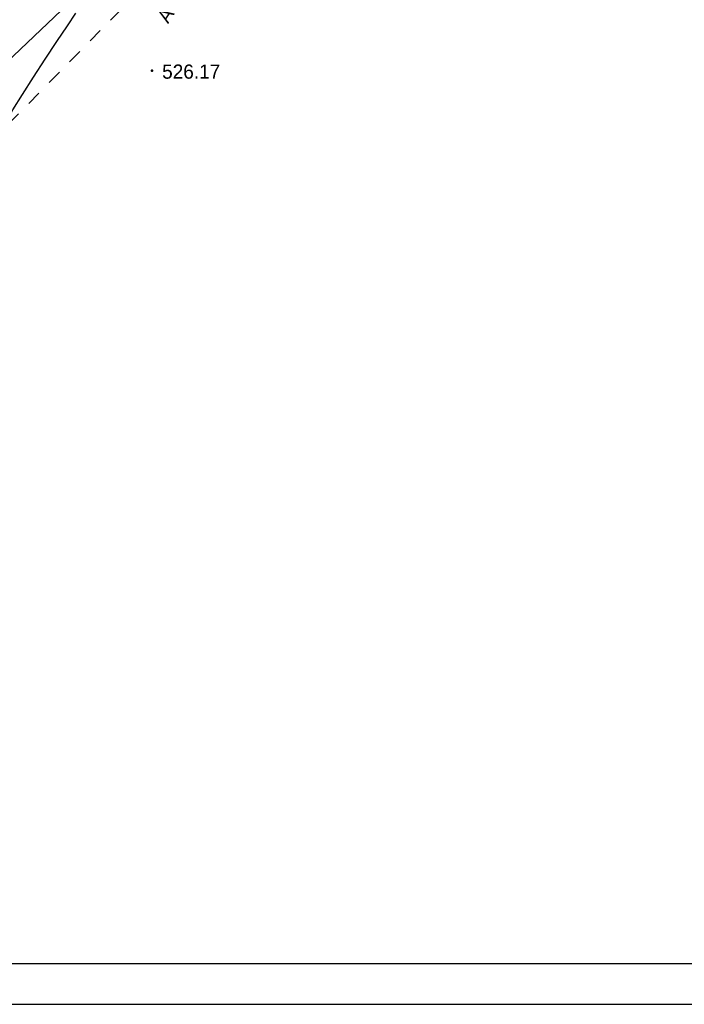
# Model space of a CAD drawing. Header units: millimetres. Extents: x 767170 to 66149698, y -983507 to 2493658.
# Tile 40 of 226: x 1991348 to 2032322, y -821031 to -760279. Entities that reach past the tile are written whole.
import ezdxf

# ---------------------------------------------------------------- set-up
doc = ezdxf.new("R2010")
doc.units = ezdxf.units.MM
doc.linetypes.add('Д_ТРОТ_ТРУБА', pattern=[3, 1.5, -1.5])
doc.linetypes.add('ДОРОГИ_СТРОЯЩ', pattern=[9, 8, -1])
doc.layers.add('(004) Точки рельефа', color=7, linetype='Continuous')
doc.layers.add('(025) Дорога', color=7, linetype='Continuous')
doc.layers.add('(032) Горизонтали утолщенные', color=32, linetype='Continuous', lineweight=30)
doc.styles.add('BM-431', font='txt')
doc.styles.add('D-431', font='txt')

# ---------------------------------------------------------------- blocks, each defined once
blk = doc.blocks.new('A$C05d28b1e')
at = {"layer": '(004) Точки рельефа', "color": 7, "linetype": 'ByBlock', "lineweight": -2}
blk.add_point((-39965, -120423), dxfattribs=at)
at = {"layer": '(025) Дорога', "linetype": 'Д_ТРОТ_ТРУБА', "ltscale": 600, "flags": 128}
blk.add_lwpolyline([(150815, 142076), (135921, 113311), (125552, 93370), (117383, 77821), (104208, 56333), (99627, 49152), (88708, 25275), (72217, 300), (60109, -13961), (40976, -33812), (21855, -53057), (7525, -67385), (-21145, -96032), (-41237, -115998), (-56020, -131074), (-73097, -148290), (-76079, -151266)], dxfattribs=at)
at = {"layer": '(032) Горизонтали утолщенные', "color": 32, "linetype": 'Continuous', "lineweight": 30, "ltscale": 600}
blk.add_lwpolyline([(-49193, -124111), (-48969, -123615), (-48536, -122852), (-47951, -121898), (-47267, -120827), (-46541, -119714), (-45826, -118635), (-45177, -117664), (-44651, -116877)], dxfattribs=at)
at = {"layer": '(004) Точки рельефа', "linetype": 'ByBlock', "insert": (-39337, -120490), "char_height": 875, "attachment_point": 4, "style": 'D-431'}
blk.add_mtext('526.17', dxfattribs=at)
at = {"layer": '(025) Дорога', "linetype": 'ДОРОГИ_СТРОЯЩ', "style": 'BM-431'}
blk.add_text('A', height=875, rotation=57.47377, dxfattribs=at).set_placement((-38971, -117562))
blk = doc.blocks.new('A11111111111')
blk.add_lwpolyline([(-186450, -2503181), (654550, -2503181), (654550, -1909181), (-186450, -1909181)], close=True)
blk.add_lwpolyline([(649550, -2498181), (-166450, -2498181), (-166450, -1914181), (649550, -1914181), (649550, -2498181)])

msp = doc.modelspace()

# ---------------------------------------------------------------- block references
at = {"color": 5, "lineweight": 50}
msp.add_blockref('A$C05d28b1e', (2039466.73, -642998.3), dxfattribs=at)

# ---------------------------------------------------------------- next in the draw order: linework, layer by layer
msp.add_lwpolyline([(1952709.41, -798885), (2092201.57, -666131.84)])

# ---------------------------------------------------------------- next in the draw order: block references
at = {"xscale": 0.5, "yscale": 0.5, "zscale": 0.5}
msp.add_blockref('A11111111111', (1918466.82, 430560), dxfattribs=at)

doc.saveas('drawing.dxf')
